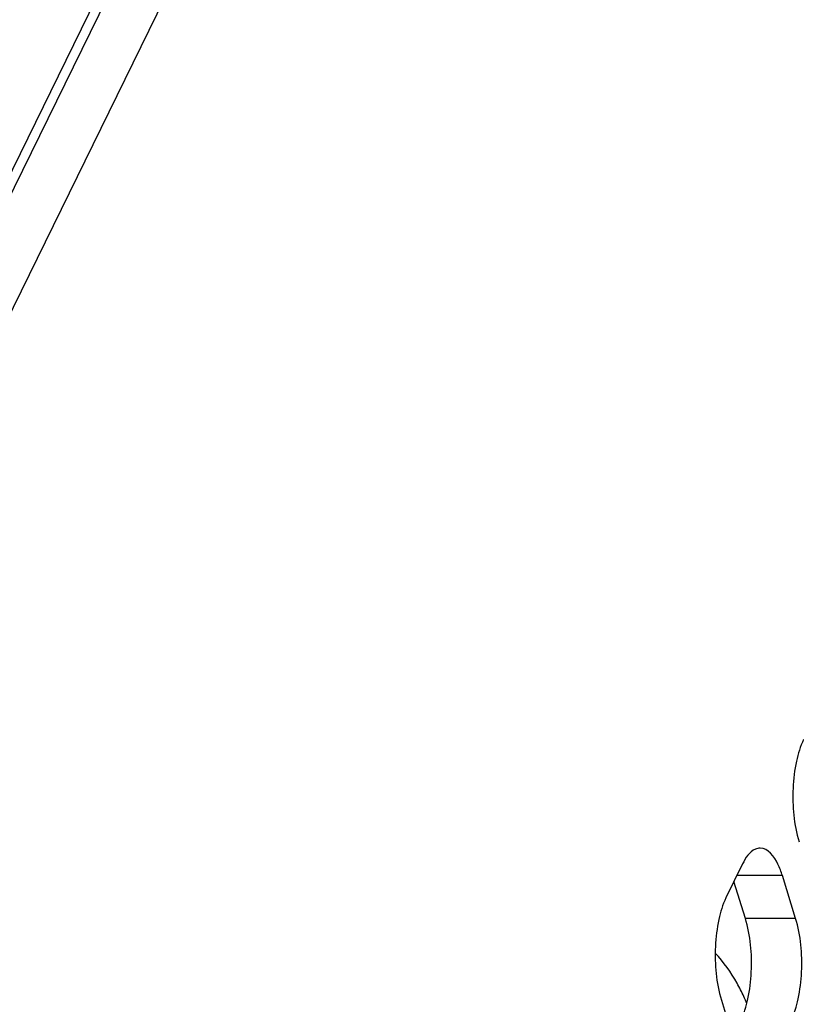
# Model space of a CAD drawing. Header units: millimetres. Extents: x 0 to 420, y 0 to 297.
# Tile 57 of 180: x 193.09 to 199.5, y 75.09 to 83.21. Entities that reach past the tile are written whole.
import ezdxf

# ---------------------------------------------------------------- set-up
doc = ezdxf.new("R2010")
doc.units = ezdxf.units.MM
doc.header["$LTSCALE"] = 23.1
doc.layers.add('ASSI', color=7, linetype='CONTINUOUS')

msp = doc.modelspace()

# ---------------------------------------------------------------- linework, layer by layer
at = {"layer": 'ASSI', "color": 9, "linetype": 'CONTINUOUS'}
for p, q in [((187.776133, 71.262421), (210.370584, 117.305071)), ((188.00772, 70.585399), (210.574717, 116.572105)), ((199.383038, 76.148694), (199.007158, 76.148694)), ((199.491968, 75.796197), (199.07749, 75.796197))]:
    msp.add_line(p, q, dxfattribs=at)
at = {"layer": 'ASSI', "color": 7, "linetype": 'CONTINUOUS'}
for p, q in [((187.802078, 71.138439), (210.360086, 117.106827)), ((199.054773, 76.245725), (198.917504, 75.966)), ((199.07749, 75.796197), (198.983474, 76.100433)), ((199.491968, 75.796197), (199.383038, 76.148694)), ((198.879719, 75.123038), (198.988649, 74.770541))]:
    msp.add_line(p, q, dxfattribs=at)
for centre, radius, start, end in [((197.846936, 74.607843), 1.333822, 29.4027345, 42.5522295), ((197.825558, 74.594332), 1.35908, 26.845698, 29.4564774), ((197.819417, 74.591333), 1.365914, 21.5719041, 26.8416164)]:
    msp.add_arc(centre, radius, start, end, dxfattribs=at)
for points, knots in [([(199.558092, 77.271381), (199.530482, 77.215117), (199.490528, 77.081679), (199.457866, 76.798024), (199.476581, 76.569914), (199.520307, 76.428419)], [0, 0, 0, 0, 0.21941541, 0.48151876, 1, 1, 1, 1]), ([(199.19991, 76.37572), (199.186621, 76.375719), (199.11916, 76.359256), (199.078474, 76.294022), (199.054773, 76.245725)], [0, 0, 0, 0, 0.19807466, 1, 1, 1, 1]), ([(199.383038, 76.148694), (199.372964, 76.181294), (199.341103, 76.270223), (199.265453, 76.375724), (199.19991, 76.37572)], [0, 0, 0, 0, 0.34235998, 1, 1, 1, 1]), ([(198.917504, 75.966), (198.889894, 75.909736), (198.84994, 75.776298), (198.817278, 75.492643), (198.835993, 75.264534), (198.879719, 75.123038)], [0, 0, 0, 0, 0.21941541, 0.48151876, 1, 1, 1, 1]), ([(199.039705, 74.953235), (199.067315, 75.009499), (199.107269, 75.142937), (199.139932, 75.426592), (199.121216, 75.654702), (199.07749, 75.796197)], [0, 0, 0, 0, 0.21941541, 0.48151876, 1, 1, 1, 1]), ([(199.454182, 74.953235), (199.481793, 75.009499), (199.521746, 75.142937), (199.554409, 75.426592), (199.535693, 75.654702), (199.491968, 75.796197)], [0, 0, 0, 0, 0.21941541, 0.48151876, 1, 1, 1, 1])]:
    msp.add_open_spline(points, degree=3, knots=knots, dxfattribs=at)

doc.saveas('drawing.dxf')
